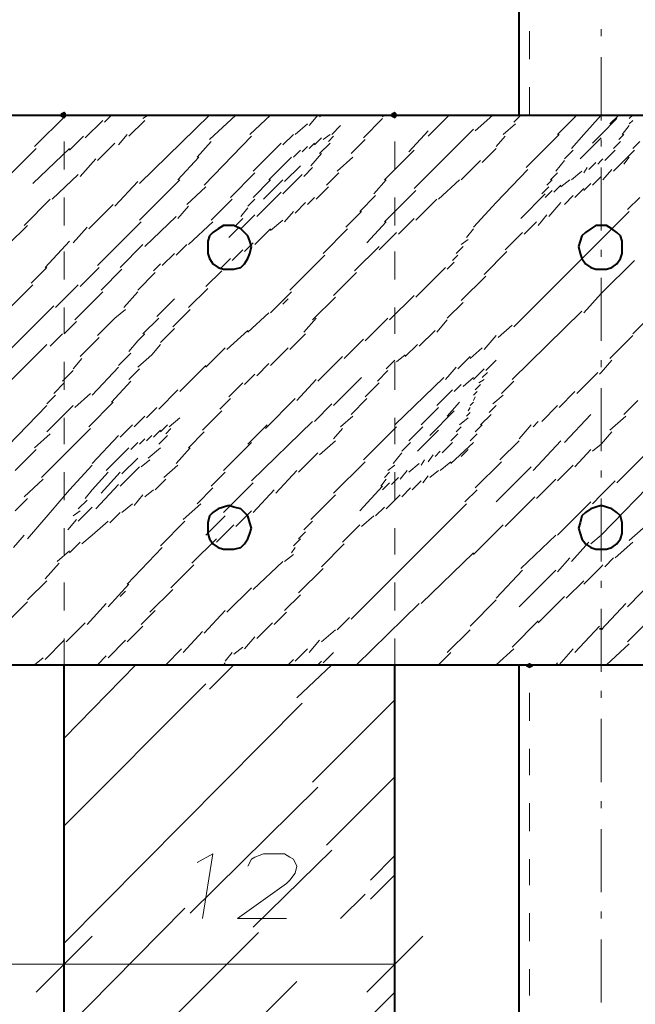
# Model space of a CAD drawing. Header units: millimetres. Extents: x 5545 to 136428, y -146986 to -36607.
# Tile 55 of 105: x 45730 to 45822, y -55284 to -55137. Entities that reach past the tile are written whole.
import ezdxf

# ---------------------------------------------------------------- set-up
doc = ezdxf.new("R2010")
doc.units = ezdxf.units.MM
doc.header["$LTSCALE"] = 8
doc.layers.add('1', color=7, linetype='Continuous')

msp = doc.modelspace()

# ---------------------------------------------------------------- hatches: boundary and pattern name
h = msp.add_hatch(color=7)
h.dxf.hatch_style = 2
h.paths.add_polyline_path([(45736.242, -55151.425), (45735.719, -55151.163), (45735.719, -55150.639), (45736.242, -55150.377), (45736.504, -55150.639), (45736.504, -55151.163)])
h = msp.add_hatch(color=7)
h.dxf.hatch_style = 2
h.paths.add_polyline_path([(45785.749, -55151.425), (45785.225, -55151.163), (45785.225, -55150.639), (45785.749, -55150.377), (45786.011, -55150.639), (45786.011, -55151.163)])
h = msp.add_hatch(color=7)
h.dxf.hatch_style = 2
h.paths.add_polyline_path([(45816.657, -55227.911), (45816.395, -55227.911), (45816.395, -55227.649), (45816.657, -55227.649), (45816.919, -55227.649), (45816.919, -55227.911)])
h = msp.add_hatch(color=7)
h.dxf.hatch_style = 2
h.paths.add_polyline_path([(45805.918, -55233.673), (45805.394, -55233.411), (45805.394, -55233.149), (45805.918, -55232.888), (45806.442, -55233.149), (45806.442, -55233.411)])

# ---------------------------------------------------------------- linework, layer by layer
at = {"layer": '1', "color": 7, "lineweight": 40}
for points in [[(45804.346, -55150.901), (45804.346, -55107.943)], [(45389.175, -55150.901), (46592.516, -55150.901)], [(45758.507, -55168.451), (45757.983, -55168.975)], [(45759.293, -55167.927), (45758.507, -55168.451)], [(45760.079, -55167.403), (45759.293, -55167.927)], [(45760.865, -55167.403), (45760.079, -55167.403)], [(45761.65, -55167.403), (45760.865, -55167.403)], [(45762.698, -55167.927), (45761.65, -55167.403)], [(45763.222, -55168.451), (45762.698, -55167.927)], [(45763.746, -55168.975), (45763.222, -55168.451)], [(45814.3, -55168.451), (45813.776, -55168.975)], [(45815.086, -55167.927), (45814.3, -55168.451)], [(45815.871, -55167.403), (45815.086, -55167.927)], [(45816.657, -55167.403), (45815.871, -55167.403)], [(45817.443, -55167.403), (45816.657, -55167.403)], [(45818.229, -55167.927), (45817.443, -55167.403)], [(45819.015, -55168.451), (45818.229, -55167.927)], [(45819.539, -55168.975), (45819.015, -55168.451)], [(45757.983, -55168.975), (45757.721, -55169.761)], [(45757.721, -55169.761), (45757.721, -55170.546)], [(45764.008, -55169.761), (45763.746, -55168.975)], [(45764.27, -55170.546), (45764.008, -55169.761)], [(45813.514, -55169.761), (45813.252, -55170.546)], [(45813.776, -55168.975), (45813.514, -55169.761)], [(45819.801, -55169.761), (45819.539, -55168.975)], [(45819.801, -55170.546), (45819.801, -55169.761)], [(45757.721, -55170.546), (45757.721, -55171.594)], [(45764.008, -55171.594), (45764.27, -55170.546)], [(45813.252, -55170.546), (45813.514, -55171.594)], [(45819.801, -55171.594), (45819.801, -55170.546)], [(45757.721, -55171.594), (45757.983, -55172.38)], [(45757.983, -55172.38), (45758.507, -55173.166)], [(45763.222, -55173.166), (45763.746, -55172.38)], [(45763.746, -55172.38), (45764.008, -55171.594)], [(45813.514, -55171.594), (45813.776, -55172.38)], [(45813.776, -55172.38), (45814.3, -55173.166)], [(45819.015, -55173.166), (45819.539, -55172.38)], [(45819.539, -55172.38), (45819.801, -55171.594)], [(45758.507, -55173.166), (45759.293, -55173.69)], [(45759.293, -55173.69), (45760.079, -55173.952)], [(45760.079, -55173.952), (45760.865, -55173.952)], [(45760.865, -55173.952), (45761.65, -55173.952)], [(45761.65, -55173.952), (45762.698, -55173.69)], [(45762.698, -55173.69), (45763.222, -55173.166)], [(45814.3, -55173.166), (45815.086, -55173.69)], [(45815.086, -55173.69), (45815.871, -55173.952)], [(45815.871, -55173.952), (45816.657, -55173.952)], [(45816.657, -55173.952), (45817.443, -55173.952)], [(45817.443, -55173.952), (45818.229, -55173.69)], [(45818.229, -55173.69), (45819.015, -55173.166)], [(45760.079, -55209.575), (45759.293, -55209.837)], [(45760.865, -55209.313), (45760.079, -55209.575)], [(45761.65, -55209.575), (45760.865, -55209.313)], [(45762.698, -55209.837), (45761.65, -55209.575)], [(45815.871, -55209.575), (45815.086, -55209.837)], [(45816.657, -55209.313), (45815.871, -55209.575)], [(45817.443, -55209.575), (45816.657, -55209.313)], [(45818.229, -55209.837), (45817.443, -55209.575)], [(45757.983, -55210.885), (45757.721, -55211.933)], [(45758.507, -55210.361), (45757.983, -55210.885)], [(45759.293, -55209.837), (45758.507, -55210.361)], [(45763.222, -55210.361), (45762.698, -55209.837)], [(45763.746, -55210.885), (45763.222, -55210.361)], [(45764.008, -55211.933), (45763.746, -55210.885)], [(45813.776, -55210.885), (45813.514, -55211.933)], [(45814.3, -55210.361), (45813.776, -55210.885)], [(45815.086, -55209.837), (45814.3, -55210.361)], [(45819.015, -55210.361), (45818.229, -55209.837)], [(45819.539, -55210.885), (45819.015, -55210.361)], [(45819.801, -55211.933), (45819.539, -55210.885)], [(45757.721, -55211.933), (45757.721, -55212.718)], [(45764.27, -55212.718), (45764.008, -55211.933)], [(45813.514, -55211.933), (45813.252, -55212.718)], [(45819.801, -55212.718), (45819.801, -55211.933)], [(45757.721, -55212.718), (45757.721, -55213.504)], [(45757.721, -55213.504), (45757.983, -55214.29)], [(45763.746, -55214.29), (45764.008, -55213.504)], [(45764.008, -55213.504), (45764.27, -55212.718)], [(45813.252, -55212.718), (45813.514, -55213.504)], [(45813.514, -55213.504), (45813.776, -55214.29)], [(45819.539, -55214.29), (45819.801, -55213.504)], [(45819.801, -55213.504), (45819.801, -55212.718)], [(45757.983, -55214.29), (45758.507, -55215.076)], [(45758.507, -55215.076), (45759.293, -55215.6)], [(45759.293, -55215.6), (45760.079, -55215.862)], [(45761.65, -55215.862), (45762.698, -55215.6)], [(45762.698, -55215.6), (45763.222, -55215.076)], [(45763.222, -55215.076), (45763.746, -55214.29)], [(45813.776, -55214.29), (45814.3, -55215.076)], [(45814.3, -55215.076), (45815.086, -55215.6)], [(45815.086, -55215.6), (45815.871, -55215.862)], [(45817.443, -55215.862), (45818.229, -55215.6)], [(45818.229, -55215.6), (45819.015, -55215.076)], [(45819.015, -55215.076), (45819.539, -55214.29)], [(45760.079, -55215.862), (45760.865, -55215.862)], [(45760.865, -55215.862), (45761.65, -55215.862)], [(45815.871, -55215.862), (45816.657, -55215.862)], [(45816.657, -55215.862), (45817.443, -55215.862)], [(45389.175, -55233.149), (46592.516, -55233.149)], [(45736.242, -55398.17), (45736.242, -55233.149)], [(45785.749, -55398.17), (45785.749, -55233.149)], [(45804.346, -55398.17), (45804.346, -55233.149)]]:
    msp.add_lwpolyline(points, dxfattribs=at)
at = {"layer": '1', "color": 7, "lineweight": 18}
for points in [[(45805.918, -55142.519), (45805.918, -55138.328)], [(45805.918, -55150.901), (45805.918, -55146.71)], [(45736.242, -55159.021), (45736.242, -55154.83)], [(45785.749, -55159.021), (45785.749, -55154.83)], [(45736.242, -55167.403), (45736.242, -55163.212)], [(45785.749, -55167.403), (45785.749, -55163.212)], [(45736.242, -55175.523), (45736.242, -55171.332)], [(45785.749, -55175.523), (45785.749, -55171.332)], [(45736.242, -55183.643), (45736.242, -55179.714)], [(45785.749, -55183.643), (45785.749, -55179.714)], [(45736.242, -55192.025), (45736.242, -55187.834)], [(45785.749, -55192.025), (45785.749, -55187.834)], [(45736.242, -55200.145), (45736.242, -55196.216)], [(45785.749, -55200.145), (45785.749, -55196.216)], [(45736.242, -55208.527), (45736.242, -55204.336)], [(45785.749, -55208.527), (45785.749, -55204.336)], [(45736.242, -55216.647), (45736.242, -55212.718)], [(45785.749, -55216.647), (45785.749, -55212.718)], [(45736.242, -55225.029), (45736.242, -55220.838)], [(45785.749, -55225.029), (45785.749, -55220.838)], [(45736.242, -55233.149), (45736.242, -55229.22)], [(45785.749, -55233.149), (45785.749, -55229.22)], [(45805.918, -55241.531), (45805.918, -55237.34)], [(45805.918, -55249.652), (45805.918, -55245.722)], [(45805.918, -55258.034), (45805.918, -55253.843)], [(45758.507, -55261.439), (45756.15, -55262.748)], [(45756.936, -55271.13), (45758.507, -55261.439)], [(45764.27, -55262.225), (45763.746, -55263.272)], [(45764.794, -55261.963), (45764.27, -55262.225)], [(45766.103, -55261.439), (45764.794, -55261.963)], [(45769.247, -55261.439), (45766.103, -55261.439)], [(45770.032, -55261.963), (45769.247, -55261.439)], [(45770.556, -55262.225), (45770.032, -55261.963)], [(45771.08, -55263.272), (45770.556, -55262.225)], [(45805.918, -55266.154), (45805.918, -55262.225)], [(45770.818, -55264.32), (45771.08, -55263.272)], [(45769.509, -55265.892), (45770.032, -55265.368)], [(45770.032, -55265.368), (45770.818, -55264.32)], [(45762.174, -55271.13), (45769.509, -55265.892)], [(45769.509, -55271.13), (45762.174, -55271.13)], [(45805.918, -55274.536), (45805.918, -55270.345)], [(45805.918, -55282.656), (45805.918, -55278.727)]]:
    msp.add_lwpolyline(points, dxfattribs=at)
at = {"layer": '1', "color": 7, "lineweight": 5}
for points in [[(45816.657, -55139.114), (45816.657, -55138.066)], [(45816.657, -55151.687), (45816.657, -55142.257)], [(45731.79, -55155.616), (45736.504, -55150.901)], [(45739.386, -55154.306), (45742.005, -55151.687)], [(45742.267, -55151.949), (45743.315, -55150.901)], [(45745.934, -55154.044), (45748.292, -55151.687)], [(45747.506, -55161.117), (45757.983, -55150.901)], [(45748.03, -55151.425), (45748.815, -55150.901)], [(45757.983, -55154.568), (45761.912, -55150.901)], [(45762.174, -55150.901), (45762.436, -55150.901)], [(45764.008, -55153.782), (45767.151, -55150.901)], [(45770.818, -55153.782), (45772.652, -55152.211)], [(45772.914, -55152.473), (45774.223, -55150.901)], [(45774.485, -55151.163), (45775.009, -55150.901)], [(45781.034, -55154.306), (45783.915, -55151.425)], [(45783.915, -55151.163), (45784.177, -55150.901)], [(45790.725, -55154.044), (45793.869, -55150.901)], [(45797.798, -55153.259), (45800.417, -55150.901)], [(45801.989, -55153.782), (45803.822, -55152.211)], [(45803.56, -55151.949), (45804.608, -55150.901)], [(45810.109, -55153.782), (45812.99, -55150.901)], [(45814.038, -55153.782), (45816.657, -55150.901)], [(45816.657, -55153.782), (45819.015, -55151.425)], [(45817.967, -55152.211), (45819.277, -55150.901)], [(45820.848, -55151.425), (45821.372, -55150.901)], [(45820.848, -55152.211), (45821.372, -55151.687)], [(45776.319, -55153.782), (45777.629, -55152.473)], [(45787.844, -55156.402), (45790.725, -55153.259)], [(45788.63, -55161.902), (45797.536, -55152.997)], [(45819.801, -55153.782), (45820.848, -55152.473)], [(45737.028, -55156.14), (45739.124, -55154.044)], [(45741.219, -55157.711), (45743.839, -55155.092)], [(45744.363, -55155.354), (45745.672, -55153.782)], [(45756.15, -55157.188), (45758.245, -55154.83)], [(45757.197, -55161.379), (45764.27, -55154.044)], [(45764.532, -55159.283), (45768.723, -55155.092)], [(45768.985, -55155.354), (45770.556, -55153.782)], [(45772.914, -55155.878), (45773.7, -55155.092)], [(45773.7, -55155.354), (45774.747, -55154.306)], [(45774.485, -55156.664), (45776.057, -55155.092)], [(45775.009, -55154.568), (45776.057, -55153.782)], [(45775.795, -55154.83), (45776.581, -55154.044)], [(45779.2, -55156.664), (45781.296, -55154.568)], [(45800.941, -55155.616), (45802.251, -55154.044)], [(45805.394, -55158.759), (45810.371, -55153.782)], [(45812.204, -55155.878), (45814.038, -55153.782)], [(45813.514, -55157.45), (45816.657, -55154.306)], [(45815.348, -55155.092), (45816.657, -55153.782)], [(45816.657, -55155.616), (45816.657, -55154.568)], [(45818.491, -55155.878), (45819.539, -55154.83)], [(45819.277, -55154.568), (45820.062, -55153.782)], [(45821.372, -55155.878), (45822.42, -55154.83)], [(45727.86, -55160.069), (45732.051, -55155.878)], [(45731.528, -55161.117), (45737.028, -55155.878)], [(45770.556, -55157.188), (45771.604, -55156.14)], [(45771.866, -55156.402), (45772.652, -55155.616)], [(45773.176, -55158.497), (45774.747, -55156.664)], [(45784.177, -55160.593), (45788.63, -55156.14)], [(45798.846, -55157.973), (45800.941, -55155.878)], [(45811.157, -55157.45), (45812.466, -55156.14)], [(45817.181, -55157.711), (45818.753, -55156.14)], [(45818.491, -55159.283), (45821.634, -55156.14)], [(45738.6, -55160.069), (45740.957, -55157.45)], [(45753.268, -55160.593), (45756.412, -55157.188)], [(45766.889, -55160.593), (45770.294, -55157.188)], [(45777.105, -55159.283), (45779.462, -55157.188)], [(45795.702, -55160.593), (45798.584, -55157.711)], [(45809.847, -55159.283), (45811.157, -55157.711)], [(45814.824, -55159.021), (45815.871, -55157.973)], [(45816.133, -55158.235), (45816.657, -55157.711)], [(45816.657, -55157.711), (45816.919, -55157.45)], [(45820.062, -55158.235), (45820.848, -55157.188)], [(45761.127, -55163.212), (45764.794, -55159.545)], [(45769.247, -55160.855), (45771.604, -55158.497)], [(45772.128, -55160.069), (45773.438, -55158.759)], [(45775.533, -55161.379), (45777.367, -55159.545)], [(45800.941, -55163.998), (45805.656, -55159.021)], [(45809.061, -55160.593), (45810.109, -55159.545)], [(45812.204, -55160.593), (45813.776, -55159.283)], [(45814.038, -55159.545), (45814.562, -55158.759)], [(45816.657, -55168.189), (45816.657, -55158.759)], [(45816.919, -55160.593), (45818.229, -55159.021)], [(45734.409, -55163.474), (45738.338, -55159.807)], [(45743.839, -55164.522), (45747.244, -55160.855)], [(45747.506, -55166.617), (45753.53, -55160.593)], [(45764.532, -55163.212), (45767.151, -55160.593)], [(45766.103, -55163.474), (45768.985, -55160.593)], [(45768.985, -55162.688), (45771.866, -55159.807)], [(45782.605, -55162.688), (45784.439, -55160.593)], [(45792.297, -55163.474), (45795.44, -55160.593)], [(45808.537, -55161.379), (45809.323, -55160.593)], [(45810.633, -55161.641), (45811.942, -55160.593)], [(45815.348, -55161.379), (45816.657, -55160.069)], [(45754.578, -55164.26), (45757.459, -55161.641)], [(45765.056, -55166.093), (45768.723, -55162.426)], [(45773.961, -55163.474), (45775.795, -55161.641)], [(45784.177, -55166.879), (45788.892, -55162.164)], [(45807.751, -55162.688), (45808.799, -55161.641)], [(45808.275, -55163.212), (45809.323, -55162.164)], [(45809.585, -55162.426), (45810.633, -55161.379)], [(45812.728, -55163.212), (45814.038, -55161.902)], [(45814.038, -55162.164), (45815.086, -55161.117)], [(45730.218, -55167.403), (45734.147, -55163.474)], [(45758.245, -55166.617), (45761.388, -55163.474)], [(45763.746, -55164.522), (45764.794, -55163.474)], [(45770.818, -55165.57), (45772.39, -55163.998)], [(45772.652, -55164.26), (45773.7, -55163.212)], [(45780.51, -55165.308), (45782.867, -55162.95)], [(45788.892, -55166.617), (45792.035, -55163.474)], [(45797.536, -55167.665), (45800.941, -55163.998)], [(45804.608, -55166.355), (45808.275, -55162.688)], [(45808.799, -55166.093), (45810.633, -55163.998)], [(45811.157, -55164.26), (45812.466, -55162.95)], [(45820.586, -55165.046), (45822.42, -55163.212)], [(45739.91, -55167.927), (45743.577, -55164.26)], [(45753.268, -55166.355), (45754.84, -55164.522)], [(45762.698, -55166.093), (45763.746, -55164.784)], [(45769.247, -55166.879), (45770.556, -55165.308)], [(45778.414, -55167.665), (45780.772, -55165.308)], [(45816.657, -55169.499), (45820.848, -55165.308)], [(45741.219, -55173.428), (45747.768, -55166.879)], [(45748.292, -55170.546), (45753.006, -55166.093)], [(45754.84, -55170.284), (45758.507, -55166.879)], [(45761.912, -55167.403), (45762.96, -55166.355)], [(45762.698, -55167.927), (45764.794, -55165.832)], [(45767.151, -55168.189), (45768.985, -55166.617)], [(45781.558, -55170.023), (45784.439, -55166.879)], [(45786.273, -55168.713), (45788.63, -55166.355)], [(45805.132, -55168.713), (45806.966, -55166.879)], [(45807.228, -55167.403), (45808.537, -55165.832)], [(45727.86, -55170.284), (45730.742, -55167.403)], [(45737.552, -55170.023), (45739.648, -55167.665)], [(45760.865, -55169.237), (45762.436, -55167.665)], [(45764.794, -55170.284), (45767.151, -55167.927)], [(45775.009, -55171.594), (45778.676, -55167.927)], [(45783.391, -55171.07), (45786.011, -55168.451)], [(45796.488, -55169.237), (45797.536, -55167.927)], [(45802.251, -55171.07), (45804.87, -55168.451)], [(45733.361, -55173.69), (45737.028, -55169.761)], [(45795.702, -55170.284), (45796.75, -55169.499)], [(45803.56, -55182.596), (45816.657, -55169.499)], [(45744.624, -55173.69), (45748.03, -55170.284)], [(45753.006, -55171.856), (45754.578, -55170.284)], [(45761.388, -55172.642), (45762.96, -55171.07)], [(45763.222, -55171.332), (45764.532, -55170.023)], [(45779.724, -55174.214), (45783.391, -55170.546)], [(45794.916, -55171.594), (45795.964, -55170.546)], [(45799.107, -55174.737), (45802.513, -55171.332)], [(45816.657, -55172.118), (45816.657, -55171.07)], [(45750.911, -55173.428), (45752.745, -55171.594)], [(45759.555, -55173.952), (45761.127, -55172.38)], [(45770.032, -55177.095), (45775.271, -55171.856)], [(45794.393, -55172.642), (45795.178, -55171.856)], [(45816.657, -55177.619), (45821.634, -55172.642)], [(45731.266, -55176.047), (45733.623, -55173.69)], [(45738.6, -55176.571), (45741.481, -55173.69)], [(45741.743, -55177.095), (45744.886, -55173.952)], [(45749.601, -55174.214), (45750.649, -55173.166)], [(45757.459, -55176.571), (45759.817, -55174.214)], [(45788.892, -55178.143), (45793.345, -55173.69)], [(45793.607, -55173.952), (45794.655, -55172.904)], [(45747.244, -55177.095), (45749.863, -55174.475)], [(45776.581, -55177.881), (45779.986, -55174.475)], [(45795.702, -55178.666), (45799.369, -55174.999)], [(45816.657, -55184.691), (45816.657, -55175.261)], [(45726.813, -55181.024), (45731.528, -55176.309)], [(45734.933, -55179.714), (45738.338, -55176.309)], [(45754.84, -55179.714), (45757.721, -55176.833)], [(45737.814, -55181.548), (45742.005, -55177.357)], [(45745.148, -55179.714), (45747.244, -55177.357)], [(45750.125, -55181.024), (45752.745, -55178.405)], [(45767.151, -55180.5), (45770.294, -55177.357)], [(45768.985, -55179.19), (45769.77, -55178.405)], [(45773.438, -55181.548), (45776.843, -55178.143)], [(45784.963, -55181.548), (45788.63, -55177.881)], [(45814.038, -55180.5), (45816.657, -55177.619)], [(45728.384, -55185.739), (45734.671, -55179.452)], [(45743.839, -55181.286), (45745.41, -55179.976)], [(45752.483, -55182.596), (45755.102, -55179.976)], [(45793.607, -55181.286), (45795.964, -55178.928)], [(45803.298, -55190.454), (45813.776, -55180.238)], [(45821.372, -55183.643), (45825.301, -55179.714)], [(45741.219, -55183.905), (45743.839, -55181.286)], [(45748.03, -55183.643), (45750.387, -55181.286)], [(45763.746, -55183.381), (45766.889, -55180.5)], [(45772.128, -55183.381), (45773.961, -55181.286)], [(45781.296, -55184.691), (45784.701, -55181.286)], [(45792.035, -55183.381), (45793.607, -55181.548)], [(45736.242, -55183.643), (45738.076, -55181.81)], [(45750.649, -55184.953), (45752.745, -55182.857)], [(45760.603, -55186.001), (45763.746, -55183.119)], [(45789.416, -55185.477), (45791.773, -55183.119)], [(45801.203, -55184.167), (45803.298, -55182.334)], [(45734.147, -55185.477), (45735.981, -55183.643)], [(45738.6, -55187.048), (45741.481, -55184.167)], [(45747.244, -55184.691), (45748.292, -55183.643)], [(45770.032, -55186.001), (45772.39, -55183.643)], [(45778.152, -55187.31), (45781.034, -55184.429)], [(45799.107, -55186.001), (45800.941, -55183.905)], [(45817.967, -55187.31), (45821.372, -55183.905)], [(45728.122, -55190.716), (45733.623, -55185.215)], [(45745.934, -55186.263), (45747.244, -55184.691)], [(45749.339, -55186.787), (45750.649, -55185.215)], [(45757.459, -55188.62), (45760.341, -55185.739)], [(45767.151, -55188.358), (45769.77, -55185.739)], [(45787.32, -55187.048), (45789.154, -55185.215)], [(45797.012, -55187.31), (45798.846, -55185.739)], [(45737.552, -55188.882), (45738.862, -55187.31)], [(45744.363, -55188.358), (45746.196, -55186.525)], [(45747.244, -55188.62), (45749.339, -55186.787)], [(45774.223, -55190.716), (45777.891, -55187.048)], [(45784.439, -55188.882), (45785.749, -55187.572)], [(45786.011, -55187.834), (45787.32, -55186.787)], [(45795.178, -55188.882), (45797.012, -55187.048)], [(45799.369, -55189.144), (45800.941, -55187.572)], [(45816.657, -55188.62), (45816.657, -55187.572)], [(45816.657, -55189.406), (45818.229, -55187.572)], [(45740.433, -55192.811), (45744.363, -55188.62)], [(45745.934, -55190.454), (45747.506, -55188.882)], [(45753.53, -55192.287), (45757.459, -55188.358)], [(45765.056, -55189.93), (45766.889, -55188.096)], [(45793.345, -55190.454), (45794.916, -55188.62)], [(45797.536, -55190.454), (45799.107, -55188.882)], [(45799.369, -55189.144), (45800.417, -55188.096)], [(45735.981, -55190.716), (45737.552, -55189.144)], [(45763.222, -55191.239), (45764.794, -55189.668)], [(45771.08, -55193.597), (45773.961, -55190.454)], [(45776.581, -55194.383), (45780.772, -55190.192)], [(45783.129, -55190.716), (45784.701, -55189.144)], [(45785.749, -55197.264), (45793.083, -55190.192)], [(45795.964, -55191.501), (45797.536, -55190.192)], [(45798.322, -55190.978), (45799.107, -55190.454)], [(45798.846, -55190.192), (45799.631, -55189.406)], [(45812.99, -55192.549), (45816.133, -55189.406)], [(45816.395, -55189.668), (45816.657, -55189.406)], [(45734.671, -55192.549), (45736.242, -55190.978)], [(45743.315, -55193.859), (45746.196, -55190.716)], [(45750.387, -55194.907), (45753.268, -55192.025)], [(45760.865, -55193.073), (45762.96, -55190.978)], [(45781.296, -55193.073), (45783.391, -55190.978)], [(45792.035, -55194.383), (45794.393, -55192.025)], [(45794.655, -55192.287), (45795.702, -55191.239)], [(45797.798, -55192.025), (45798.584, -55191.239)], [(45801.727, -55192.549), (45803.56, -55190.716)], [(45816.657, -55201.193), (45816.657, -55191.763)], [(45733.623, -55194.121), (45734.933, -55192.811)], [(45737.814, -55194.645), (45740.172, -55192.549)], [(45759.555, -55194.907), (45761.127, -55193.335)], [(45766.365, -55197.788), (45770.818, -55193.335)], [(45779.2, -55195.692), (45781.558, -55193.335)], [(45797.536, -55192.811), (45798.06, -55192.287)], [(45797.536, -55193.597), (45797.798, -55193.073)], [(45800.417, -55194.121), (45801.989, -55192.811)], [(45810.371, -55194.645), (45812.728, -55192.287)], [(45723.408, -55204.86), (45733.623, -55194.383)], [(45733.623, -55198.312), (45737.552, -55194.383)], [(45739.91, -55197.526), (45743.577, -55193.859)], [(45748.554, -55196.216), (45750.125, -55194.645)], [(45773.7, -55196.74), (45776.319, -55194.121)], [(45789.678, -55197.264), (45792.297, -55194.645)], [(45793.607, -55195.954), (45795.44, -55193.859)], [(45796.75, -55195.169), (45797.012, -55194.645)], [(45797.012, -55194.383), (45797.536, -55193.859)], [(45799.893, -55195.43), (45800.941, -55194.383)], [(45807.751, -55196.74), (45810.109, -55194.383)], [(45820.062, -55195.692), (45822.158, -55193.597)], [(45746.72, -55197.526), (45748.292, -55195.954)], [(45751.959, -55197.526), (45753.53, -55196.216)], [(45756.936, -55198.05), (45759.817, -55195.169)], [(45777.629, -55197.526), (45779.462, -55195.954)], [(45790.987, -55198.836), (45794.655, -55195.169)], [(45795.44, -55197.264), (45796.75, -55196.216)], [(45796.488, -55195.954), (45797.012, -55195.43)], [(45798.584, -55197.264), (45800.155, -55195.692)], [(45811.157, -55199.883), (45815.086, -55195.692)], [(45817.967, -55198.05), (45820.324, -55195.954)], [(45732.837, -55205.122), (45740.172, -55197.788)], [(45744.624, -55199.098), (45746.458, -55197.264)], [(45750.649, -55198.312), (45751.697, -55197.264)], [(45751.435, -55198.574), (45752.221, -55197.788)], [(45763.746, -55200.145), (45766.627, -55197.264)], [(45764.27, -55205.646), (45773.438, -55196.74)], [(45776.581, -55199.36), (45777.891, -55197.788)], [(45781.034, -55202.503), (45786.011, -55197.526)], [(45787.844, -55199.621), (45789.94, -55197.526)], [(45794.916, -55198.312), (45795.702, -55197.526)], [(45797.798, -55198.312), (45798.846, -55197.264)], [(45804.346, -55199.36), (45806.18, -55197.264)], [(45806.442, -55197.526), (45807.228, -55196.74)], [(45731.79, -55200.669), (45734.147, -55198.574)], [(45740.433, -55203.027), (45744.363, -55198.836)], [(45747.506, -55200.145), (45748.292, -55199.36)], [(45748.554, -55199.621), (45749.339, -55198.836)], [(45749.601, -55199.098), (45750.649, -55198.05)], [(45750.387, -55200.145), (45751.697, -55198.836)], [(45754.84, -55200.669), (45757.197, -55198.312)], [(45789.154, -55201.193), (45792.297, -55198.05)], [(45794.131, -55199.621), (45795.178, -55198.574)], [(45797.012, -55199.621), (45798.06, -55198.574)], [(45816.657, -55200.145), (45818.229, -55198.312)], [(45742.529, -55204.074), (45745.934, -55200.669)], [(45746.196, -55200.931), (45747.244, -55199.883)], [(45748.815, -55202.241), (45750.649, -55200.669)], [(45753.006, -55203.027), (45755.102, -55200.669)], [(45760.079, -55204.074), (45764.27, -55199.883)], [(45774.485, -55201.717), (45776.843, -55199.621)], [(45786.796, -55201.193), (45788.106, -55199.883)], [(45792.821, -55201.455), (45794.393, -55199.883)], [(45794.131, -55203.027), (45797.536, -55199.883)], [(45801.465, -55202.503), (45804.346, -55199.621)], [(45806.442, -55204.074), (45810.633, -55199.621)], [(45815.348, -55201.193), (45816.657, -55200.145)], [(45819.015, -55205.908), (45824.253, -55200.669)], [(45728.908, -55204.074), (45732.051, -55200.931)], [(45744.886, -55204.598), (45747.244, -55202.241)], [(45771.342, -55204.336), (45774.223, -55201.455)], [(45785.487, -55203.027), (45786.796, -55201.455)], [(45790.725, -55202.765), (45791.511, -55201.717)], [(45791.773, -55201.979), (45792.559, -55201.193)], [(45795.702, -55201.979), (45796.75, -55200.931)], [(45812.728, -55203.551), (45815.086, -55200.931)], [(45737.028, -55206.956), (45740.433, -55203.289)], [(45744.624, -55206.432), (45747.506, -55203.551)], [(45747.768, -55203.551), (45749.077, -55202.503)], [(45751.173, -55205.122), (45753.268, -55203.289)], [(45776.581, -55207.48), (45781.296, -55202.765)], [(45784.701, -55204.074), (45785.749, -55203.289)], [(45787.844, -55204.336), (45789.416, -55203.027)], [(45789.678, -55203.289), (45790.202, -55202.503)], [(45792.559, -55204.074), (45794.131, -55202.765)], [(45797.798, -55206.694), (45801.727, -55202.765)], [(45800.941, -55208.789), (45806.18, -55203.551)], [(45810.109, -55205.646), (45812.466, -55203.289)], [(45740.433, -55206.956), (45742.791, -55204.336)], [(45741.743, -55207.48), (45744.624, -55204.336)], [(45758.245, -55206.432), (45760.341, -55204.336)], [(45767.937, -55207.48), (45771.08, -55204.074)], [(45784.177, -55205.122), (45784.963, -55204.336)], [(45785.225, -55206.17), (45786.273, -55205.122)], [(45786.534, -55205.384), (45787.582, -55204.074)], [(45789.94, -55205.908), (45790.725, -55204.86)], [(45790.987, -55205.122), (45792.297, -55204.074)], [(45816.657, -55205.122), (45816.657, -55204.074)], [(45816.657, -55213.766), (45825.301, -55204.86)], [(45730.218, -55208.003), (45733.099, -55205.384)], [(45740.957, -55209.837), (45744.363, -55206.17)], [(45749.863, -55206.956), (45751.435, -55205.384)], [(45756.15, -55209.051), (45758.507, -55206.694)], [(45760.079, -55210.361), (45764.532, -55205.908)], [(45780.51, -55210.099), (45783.915, -55206.432)], [(45783.653, -55206.432), (45784.439, -55205.384)], [(45783.915, -55206.956), (45784.963, -55205.908)], [(45786.796, -55208.003), (45788.106, -55206.694)], [(45788.368, -55206.956), (45789.678, -55205.646)], [(45806.966, -55208.265), (45809.847, -55205.384)], [(45816.657, -55207.742), (45818.753, -55205.646)], [(45734.147, -55210.361), (45737.028, -55206.956)], [(45739.386, -55208.265), (45740.433, -55206.956)], [(45746.72, -55209.313), (45748.03, -55207.742)], [(45748.292, -55208.003), (45749.601, -55206.956)], [(45764.532, -55210.361), (45767.675, -55206.956)], [(45773.176, -55211.409), (45776.843, -55207.742)], [(45784.439, -55209.837), (45786.534, -55207.742)], [(45796.226, -55208.789), (45798.06, -55206.956)], [(45802.251, -55212.456), (45806.704, -55208.003)], [(45815.348, -55209.051), (45816.657, -55207.742)], [(45728.908, -55210.099), (45730.742, -55208.265)], [(45738.338, -55209.837), (45739.648, -55208.527)], [(45738.338, -55211.671), (45740.433, -55209.575)], [(45744.886, -55210.361), (45746.458, -55209.051)], [(45754.054, -55211.409), (45756.674, -55209.051)], [(45779.2, -55226.339), (45796.488, -55209.051)], [(45782.867, -55210.885), (45784.177, -55209.575)], [(45810.109, -55213.766), (45815.086, -55208.789)], [(45816.657, -55217.695), (45816.657, -55208.265)], [(45730.742, -55214.29), (45734.147, -55210.361)], [(45737.552, -55210.885), (45738.6, -55210.099)], [(45743.053, -55211.933), (45744.624, -55210.361)], [(45757.459, -55213.766), (45760.341, -55210.885)], [(45761.912, -55212.456), (45764.27, -55210.099)], [(45780.772, -55212.456), (45782.605, -55210.885)], [(45736.766, -55212.98), (45738.076, -55211.409)], [(45740.433, -55213.766), (45742.791, -55211.671)], [(45750.649, -55215.338), (45754.316, -55211.671)], [(45759.031, -55214.814), (45761.65, -55212.194)], [(45772.128, -55212.98), (45773.438, -55211.671)], [(45777.891, -55214.814), (45780.51, -55212.194)], [(45797.536, -55216.647), (45801.989, -55212.194)], [(45728.646, -55215.6), (45730.218, -55213.766)], [(45738.862, -55215.076), (45740.433, -55213.766)], [(45771.342, -55214.29), (45772.39, -55213.242)], [(45804.608, -55218.743), (45809.847, -55213.766)], [(45815.086, -55215.076), (45816.657, -55213.766)], [(45820.586, -55224.506), (45831.064, -55213.766)], [(45820.848, -55214.552), (45822.944, -55212.718)], [(45737.028, -55216.385), (45738.6, -55214.814)], [(45745.672, -55221.1), (45750.911, -55215.6)], [(45755.364, -55217.957), (45759.031, -55214.29)], [(45770.294, -55216.385), (45770.818, -55215.6)], [(45770.556, -55215.338), (45771.604, -55214.29)], [(45774.747, -55218.481), (45778.152, -55215.076)], [(45812.204, -55217.695), (45814.824, -55214.814)], [(45818.753, -55217.171), (45821.372, -55214.814)], [(45735.195, -55217.695), (45737.028, -55216.124)], [(45769.247, -55217.695), (45770.556, -55216.647)], [(45789.678, -55223.982), (45797.536, -55216.385)], [(45733.361, -55220.315), (45735.457, -55217.957)], [(45752.221, -55221.624), (45755.626, -55218.219)], [(45764.532, -55221.886), (45768.985, -55217.695)], [(45810.109, -55219.267), (45811.942, -55217.171)], [(45814.038, -55221.1), (45816.657, -55218.481)], [(45816.657, -55218.481), (45816.919, -55218.219)], [(45817.181, -55218.481), (45818.491, -55217.171)], [(45771.342, -55222.41), (45775.009, -55218.743)], [(45800.941, -55223.196), (45804.87, -55219.005)], [(45804.346, -55224.506), (45809.847, -55219.005)], [(45730.742, -55223.458), (45733.623, -55220.576)], [(45742.791, -55224.506), (45745.934, -55221.1)], [(45811.419, -55223.196), (45814.038, -55220.576)], [(45816.657, -55221.624), (45816.657, -55220.576)], [(45744.624, -55222.934), (45745.41, -55222.148)], [(45749.077, -55225.291), (45752.483, -55221.886)], [(45760.603, -55225.291), (45764.27, -55221.624)], [(45769.247, -55225.029), (45771.604, -55222.672)], [(45807.228, -55226.863), (45811.157, -55222.934)], [(45728.122, -55226.339), (45730.742, -55223.72)], [(45739.648, -55227.125), (45742.529, -55223.982)], [(45779.986, -55233.149), (45789.416, -55223.982)], [(45797.012, -55227.387), (45800.941, -55223.458)], [(45816.657, -55227.911), (45820.324, -55223.982)], [(45820.586, -55229.744), (45826.349, -55223.982)], [(45747.768, -55227.125), (45749.863, -55225.029)], [(45757.197, -55228.435), (45760.341, -55225.029)], [(45767.675, -55227.125), (45769.509, -55225.291)], [(45816.657, -55234.197), (45816.657, -55224.767)], [(45736.504, -55229.744), (45739.386, -55226.863)], [(45745.672, -55229.744), (45748.03, -55227.387)], [(45765.056, -55229.22), (45767.413, -55226.863)], [(45777.105, -55227.911), (45778.938, -55226.077)], [(45803.298, -55230.53), (45807.228, -55226.601)], [(45812.728, -55231.316), (45816.395, -55227.387)], [(45754.054, -55231.316), (45756.936, -55228.173)], [(45774.747, -55229.744), (45776.843, -55227.911)], [(45793.607, -55231.316), (45797.012, -55227.911)], [(45733.361, -55232.364), (45736.242, -55229.482)], [(45742.791, -55232.102), (45745.41, -55229.482)], [(45763.222, -55230.792), (45764.794, -55228.958)], [(45772.914, -55231.316), (45774.485, -55229.482)], [(45817.443, -55233.149), (45820.848, -55230.006)], [(45751.435, -55233.149), (45753.792, -55230.792)], [(45760.341, -55232.626), (45761.388, -55231.316)], [(45761.65, -55231.578), (45762.96, -55230.53)], [(45770.818, -55232.626), (45772.652, -55230.792)], [(45775.009, -55232.888), (45776.581, -55231.316)], [(45792.297, -55233.149), (45794.131, -55231.316)], [(45800.941, -55233.149), (45803.56, -55230.792)], [(45810.371, -55233.149), (45812.466, -55230.792)], [(45731.79, -55233.149), (45733.099, -55232.102)], [(45736.242, -55244.151), (45746.982, -55233.149)], [(45741.219, -55233.149), (45742.529, -55231.84)], [(45757.983, -55236.817), (45761.65, -55233.149)], [(45760.079, -55233.149), (45760.341, -55232.888)], [(45769.77, -55233.149), (45770.556, -55232.364)], [(45771.08, -55238.126), (45776.319, -55233.149)], [(45774.223, -55233.149), (45774.747, -55232.626)], [(45775.009, -55232.888), (45776.057, -55231.84)], [(45809.847, -55233.149), (45810.109, -55232.888)], [(45736.242, -55257.248), (45757.459, -55236.031)], [(45816.657, -55238.126), (45816.657, -55237.079)], [(45736.242, -55274.798), (45771.866, -55238.912)], [(45773.438, -55250.699), (45785.749, -55238.388)], [(45816.657, -55250.699), (45816.657, -55241.27)], [(45775.533, -55260.129), (45785.749, -55249.913)], [(45755.102, -55270.345), (45774.223, -55251.485)], [(45816.657, -55254.628), (45816.657, -55253.581)], [(45816.657, -55267.201), (45816.657, -55257.772)], [(45764.532, -55272.44), (45776.319, -55260.915)], [(45782.082, -55265.368), (45785.749, -55261.701)], [(45782.082, -55268.249), (45785.749, -55264.582)], [(45777.629, -55271.13), (45781.296, -55267.463)], [(45736.242, -55287.894), (45754.316, -55269.559)], [(45816.657, -55271.13), (45816.657, -55270.083)], [(45785.749, -55278.989), (45785.749, -55272.44)], [(45740.433, -55273.75), (45732.051, -55282.132)], [(45732.051, -55282.132), (45740.433, -55273.75)], [(45742.005, -55296.538), (45765.318, -55273.226)], [(45789.94, -55273.75), (45781.558, -55282.132)], [(45816.657, -55283.703), (45816.657, -55274.274)], [(45703.238, -55277.941), (45736.242, -55277.941)], [(45736.242, -55277.941), (45785.749, -55277.941)], [(45764.532, -55287.109), (45771.08, -55280.56)], [(45772.652, -55295.229), (45785.749, -55282.132)]]:
    msp.add_lwpolyline(points, dxfattribs=at)

doc.saveas('drawing.dxf')
